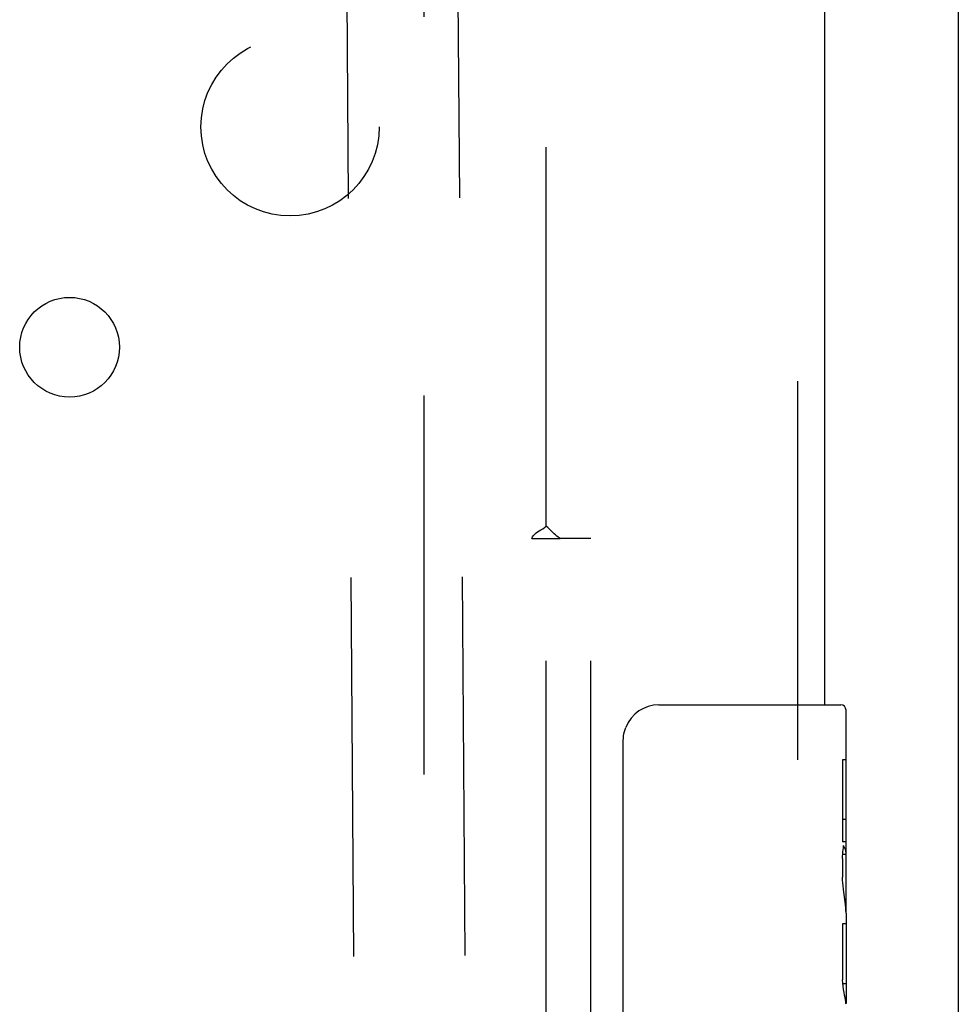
# Model space of a CAD drawing. Header units: inches. Extents: x 0 to 193, y 0 to 125.
# Tile 46 of 99: x 88.59 to 91.22, y 75.14 to 77.91. Entities that reach past the tile are written whole.
import ezdxf

# ---------------------------------------------------------------- set-up
doc = ezdxf.new("R2010")
doc.units = ezdxf.units.IN
doc.header["$LTSCALE"] = 10.63801
doc.header["$MEASUREMENT"] = 0
doc.linetypes.add('HIDDEN', pattern=[0.2, 0.1, -0.1])
doc.layers.get('0').update_dxf_attribs({"linetype": 'CONTINUOUS'})
for name, color, linetype in [('DEFAULT_2', 8, 'HIDDEN'), ('EXD_ENCLOSURE_DOOR_ASSEMBLY', 7, 'CONTINUOUS'), ('EXD_ENCLOSURE_SUBPANEL', 7, 'CONTINUOUS')]:
    doc.layers.add(name, color=color, linetype=linetype)

msp = doc.modelspace()

# ---------------------------------------------------------------- linework, layer by layer
at = {"color": 3, "linetype": 'Continuous'}
msp.add_line((91.2218, 80.1668), (91.2218, 45.7928), dxfattribs=at)
at = {"layer": 'DEFAULT_2', "color": 8, "linetype": 'HIDDEN'}
for p, q in [((89.7218, 78.9778), (89.7218, 46.9818)), ((89.5022, 78.467), (89.5885, 66.4892)), ((89.8142, 78.4692), (89.9005, 66.4914))]:
    msp.add_line(p, q, dxfattribs=at)
at = {"layer": 'EXD_ENCLOSURE_DOOR_ASSEMBLY', "color": 8, "linetype": 'HIDDEN'}
msp.add_line((90.7718, 75.8273), (90.7718, 79.9048), dxfattribs=at)
at = {"layer": 'EXD_ENCLOSURE_DOOR_ASSEMBLY', "color": 3, "linetype": 'Continuous'}
msp.add_line((90.8468, 79.9048), (90.8468, 75.9823), dxfattribs=at)
at = {"layer": 'EXD_ENCLOSURE_DOOR_ASSEMBLY', "color": 7, "linetype": 'Continuous'}
for p, q in [((90.3818, 75.9823), (90.8918, 75.9823)), ((90.9068, 75.3997), (90.9068, 75.9673)), ((90.2819, 75.0823), (90.2819, 75.8823)), ((90.8968, 75.8281), (90.8968, 75.5977)), ((90.9068, 75.8281), (90.8968, 75.8281)), ((90.9068, 75.6606), (90.8968, 75.6606)), ((90.9068, 75.5977), (90.8968, 75.5977)), ((90.9068, 75.5618), (90.8976, 75.5618)), ((90.8968, 75.5508), (90.8968, 75.4978)), ((90.904, 75.43), (90.9068, 75.43)), ((90.9068, 75.3972), (90.9068, 75.1444)), ((90.8968, 75.3671), (90.8968, 75.2103)), ((90.9068, 75.3671), (90.8968, 75.3671)), ((90.8979, 75.1994), (90.9068, 75.1994))]:
    msp.add_line(p, q, dxfattribs=at)
for points in [[(90.2819, 75.8823), (90.2821, 75.8886), (90.2827, 75.8948), (90.2836, 75.9009), (90.2849, 75.9069), (90.2866, 75.9128), (90.2886, 75.9185)], [(90.8968, 75.5508), (90.8972, 75.557), (90.8977, 75.5631), (90.8982, 75.5692), (90.8987, 75.5751), (90.8994, 75.581), (90.9, 75.5867)], [(90.9042, 75.429), (90.9007, 75.456), (90.8997, 75.4649), (90.8987, 75.4737), (90.8979, 75.4821), (90.8973, 75.4902), (90.8968, 75.4978)], [(90.9068, 75.3972), (90.9066, 75.4044), (90.906, 75.4121), (90.9052, 75.4204), (90.9042, 75.429)], [(90.8987, 75.1919), (90.8977, 75.201), (90.8968, 75.2103)], [(90.9068, 75.1413), (90.9066, 75.1446), (90.9061, 75.1489), (90.9052, 75.1541), (90.9041, 75.1602), (90.9028, 75.1671), (90.9014, 75.1748), (90.9, 75.1831), (90.8987, 75.1919)]]:
    msp.add_lwpolyline(points, dxfattribs=at)
for centre, radius, start, end in [((90.3818, 75.8823), 0.1, 90, 158.7946), ((90.8918, 75.9673), 0.015, 0, 90)]:
    msp.add_arc(centre, radius, start, end, dxfattribs=at)
msp.add_ellipse((90.7068, 75.5643), major_axis=(0.2, 0), ratio=0.432808, start_param=0, end_param=0.261817, dxfattribs=at)
at = {"layer": 'EXD_ENCLOSURE_SUBPANEL', "color": 8, "linetype": 'HIDDEN'}
for p, q in [((90.0658, 76.4838), (90.0658, 78.2298)), ((90.0253, 76.4488), (90.1044, 76.4488)), ((90.0656, 49.5108), (90.0656, 76.4488)), ((90.1906, 76.4488), (90.1044, 76.4488)), ((90.1906, 49.5108), (90.1906, 76.4488))]:
    msp.add_line(p, q, dxfattribs=at)
for points in [[(90.0253, 76.4488), (90.0274, 76.4535), (90.0301, 76.4577), (90.0335, 76.4615), (90.0374, 76.4648), (90.0415, 76.4677), (90.0459, 76.4705), (90.0508, 76.4735), (90.0559, 76.4766), (90.0609, 76.48), (90.0658, 76.4838)], [(90.0849, 76.4654), (90.0784, 76.4719), (90.0745, 76.4757), (90.0704, 76.4796), (90.0658, 76.4838)], [(90.1044, 76.4488), (90.0992, 76.4527), (90.0949, 76.4561), (90.0912, 76.4593), (90.0879, 76.4624), (90.0849, 76.4654)]]:
    msp.add_lwpolyline(points, dxfattribs=at)
for centre, radius in [((89.3468, 77.6048), 0.25), ((88.7281, 76.9861), 0.14)]:
    msp.add_circle(centre, radius, dxfattribs=at)

doc.saveas('drawing.dxf')
